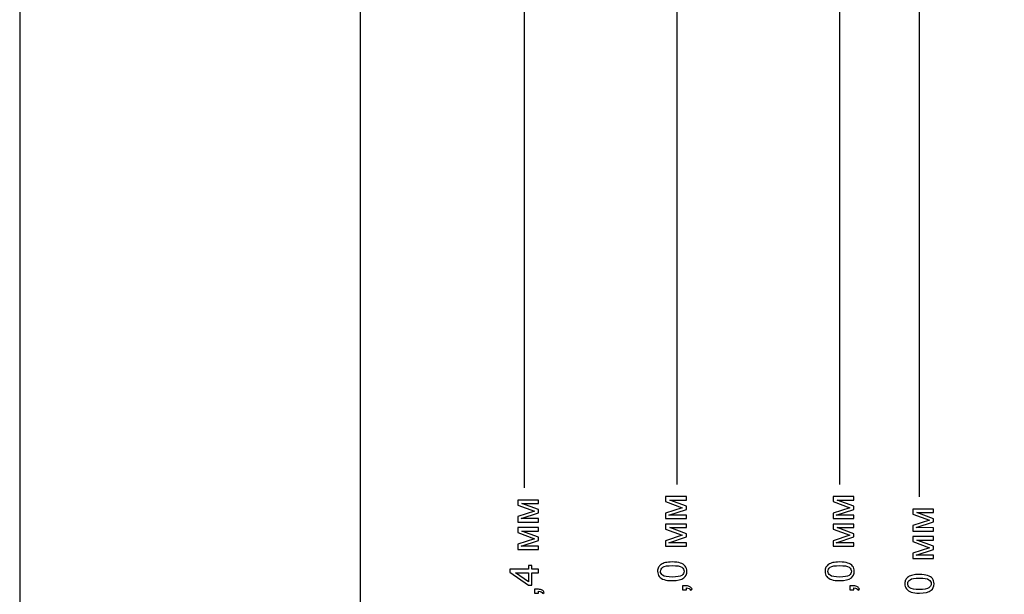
# Model space of a CAD drawing. Header units: centimetres. Extents: x -2.6 to 2.6, y -6 to 6.
# Tile 2 of 4: x -2.6 to 2.6, y -0.1 to 3. Entities that reach past the tile are written whole.
import ezdxf

# ---------------------------------------------------------------- set-up
doc = ezdxf.new("R2010")
doc.units = ezdxf.units.CM
doc.header["$MEASUREMENT"] = 0
doc.layers.add('layer 1', color=7, linetype='Continuous')

msp = doc.modelspace()

# ---------------------------------------------------------------- linework, layer by layer
at = {"layer": 'layer 1', "color": 250, "lineweight": 25}
msp.add_open_spline([(-2.38188, 6), (-2.38188, 6), (2.38189, 6), (2.38189, 6), (2.38189, 6), (2.50186, 6), (2.6, 5.90186), (2.6, 5.7819), (2.6, 5.7819), (2.6, 5.7819), (2.6, 4.41522), (2.6, 4.41522), (2.6, 4.41522), (2.56624, 4.29056), (2.49939, 4.23205), (2.37964, 4.2), (2.37964, 4.2), (2.37964, 4.2), (-0.8, 4.2), (-0.8, 4.2), (-0.8, 4.2), (-0.8, 4.2), (-0.8, -4.2), (-0.8, -4.2), (-0.8, -4.2), (-0.8, -4.2), (2.37963, -4.2), (2.37963, -4.2), (2.37963, -4.2), (2.52035, -4.20156), (2.5982, -4.27259), (2.6, -4.39321), (2.6, -4.39321), (2.6, -4.39321), (2.6, -5.78189), (2.6, -5.78189), (2.6, -5.78189), (2.6, -5.90186), (2.50186, -6), (2.38189, -6), (2.38189, -6), (2.38189, -6), (-2.38188, -6), (-2.38188, -6), (-2.38188, -6), (-2.50185, -6), (-2.6, -5.90186), (-2.6, -5.78189), (-2.6, -5.78189), (-2.6, -5.78189), (-2.6, 5.7819), (-2.6, 5.7819), (-2.6, 5.7819), (-2.6, 5.90186), (-2.50185, 6), (-2.38188, 6)], degree=3, knots=[0, 0, 0, 0, 0.0666667, 0.0666667, 0.0666667, 0.0666667, 0.1333333, 0.1333333, 0.1333333, 0.1333333, 0.2, 0.2, 0.2, 0.2, 0.2666667, 0.2666667, 0.2666667, 0.2666667, 0.3333333, 0.3333333, 0.3333333, 0.3333333, 0.4, 0.4, 0.4, 0.4, 0.4666667, 0.4666667, 0.4666667, 0.4666667, 0.5333333, 0.5333333, 0.5333333, 0.5333333, 0.6, 0.6, 0.6, 0.6, 0.6666667, 0.6666667, 0.6666667, 0.6666667, 0.7333333, 0.7333333, 0.7333333, 0.7333333, 0.8, 0.8, 0.8, 0.8, 0.8666667, 0.8666667, 0.8666667, 0.8666667, 1, 1, 1, 1], dxfattribs=at)
at = {"layer": 'layer 1', "color": 155, "lineweight": 25}
for points in [[(0.87132, 6.00002), (0.87132, 6.00002), (0.87132, 0.50853), (0.87132, 0.50853)], [(1.72922, 5.24999), (1.72922, 5.24999), (1.72922, 0.50851), (1.72922, 0.50851)], [(0.06433, 5.1), (0.06433, 5.1), (0.06433, 0.49041), (0.06433, 0.49041)], [(2.15031, 4.2), (2.15031, 4.2), (2.15031, 0.44257), (2.15031, 0.44257)]]:
    msp.add_open_spline(points, degree=3, dxfattribs=at)
at = {"layer": 'layer 1', "color": 250}
for points, knots in [([(0.03057, 0.30943), (0.03057, 0.30943), (0.03057, 0.33808), (0.03057, 0.33808), (0.03057, 0.33808), (0.03057, 0.33808), (0.11848, 0.36711), (0.11848, 0.36711), (0.11848, 0.36711), (0.11848, 0.36711), (0.03057, 0.39925), (0.03057, 0.39925), (0.03057, 0.39925), (0.03057, 0.39925), (0.03057, 0.42585), (0.03057, 0.42585), (0.03057, 0.42585), (0.03057, 0.42585), (0.14042, 0.42585), (0.14042, 0.42585), (0.14042, 0.42585), (0.14042, 0.42585), (0.14042, 0.40722), (0.14042, 0.40722), (0.14042, 0.40722), (0.14042, 0.40722), (0.05198, 0.40722), (0.05198, 0.40722), (0.05198, 0.40722), (0.05198, 0.40722), (0.14042, 0.37487), (0.14042, 0.37487), (0.14042, 0.37487), (0.14042, 0.37487), (0.14042, 0.35822), (0.14042, 0.35822), (0.14042, 0.35822), (0.14042, 0.35822), (0.04775, 0.32764), (0.04775, 0.32764), (0.04775, 0.32764), (0.04775, 0.32764), (0.14042, 0.32764), (0.14042, 0.32764), (0.14042, 0.32764), (0.14042, 0.32764), (0.14042, 0.30943), (0.14042, 0.30943), (0.14042, 0.30943), (0.14042, 0.30943), (0.03057, 0.30943), (0.03057, 0.30943)], [0, 0, 0, 0, 0.0714286, 0.0714286, 0.0714286, 0.0714286, 0.1428571, 0.1428571, 0.1428571, 0.1428571, 0.2142857, 0.2142857, 0.2142857, 0.2142857, 0.2857143, 0.2857143, 0.2857143, 0.2857143, 0.3571429, 0.3571429, 0.3571429, 0.3571429, 0.4285714, 0.4285714, 0.4285714, 0.4285714, 0.5, 0.5, 0.5, 0.5, 0.5714286, 0.5714286, 0.5714286, 0.5714286, 0.6428571, 0.6428571, 0.6428571, 0.6428571, 0.7142857, 0.7142857, 0.7142857, 0.7142857, 0.7857143, 0.7857143, 0.7857143, 0.7857143, 0.8571429, 0.8571429, 0.8571429, 0.8571429, 1, 1, 1, 1]), ([(0.81127, 0.32753), (0.81127, 0.32753), (0.81127, 0.35618), (0.81127, 0.35618), (0.81127, 0.35618), (0.81127, 0.35618), (0.89918, 0.38521), (0.89918, 0.38521), (0.89918, 0.38521), (0.89918, 0.38521), (0.81127, 0.41735), (0.81127, 0.41735), (0.81127, 0.41735), (0.81127, 0.41735), (0.81127, 0.44395), (0.81127, 0.44395), (0.81127, 0.44395), (0.81127, 0.44395), (0.92112, 0.44395), (0.92112, 0.44395), (0.92112, 0.44395), (0.92112, 0.44395), (0.92112, 0.42532), (0.92112, 0.42532), (0.92112, 0.42532), (0.92112, 0.42532), (0.83268, 0.42532), (0.83268, 0.42532), (0.83268, 0.42532), (0.83268, 0.42532), (0.92112, 0.39297), (0.92112, 0.39297), (0.92112, 0.39297), (0.92112, 0.39297), (0.92112, 0.37632), (0.92112, 0.37632), (0.92112, 0.37632), (0.92112, 0.37632), (0.82845, 0.34574), (0.82845, 0.34574), (0.82845, 0.34574), (0.82845, 0.34574), (0.92112, 0.34574), (0.92112, 0.34574), (0.92112, 0.34574), (0.92112, 0.34574), (0.92112, 0.32753), (0.92112, 0.32753), (0.92112, 0.32753), (0.92112, 0.32753), (0.81127, 0.32753), (0.81127, 0.32753)], [0, 0, 0, 0, 0.0714286, 0.0714286, 0.0714286, 0.0714286, 0.1428571, 0.1428571, 0.1428571, 0.1428571, 0.2142857, 0.2142857, 0.2142857, 0.2142857, 0.2857143, 0.2857143, 0.2857143, 0.2857143, 0.3571429, 0.3571429, 0.3571429, 0.3571429, 0.4285714, 0.4285714, 0.4285714, 0.4285714, 0.5, 0.5, 0.5, 0.5, 0.5714286, 0.5714286, 0.5714286, 0.5714286, 0.6428571, 0.6428571, 0.6428571, 0.6428571, 0.7142857, 0.7142857, 0.7142857, 0.7142857, 0.7857143, 0.7857143, 0.7857143, 0.7857143, 0.8571429, 0.8571429, 0.8571429, 0.8571429, 1, 1, 1, 1]), ([(1.69546, 0.32753), (1.69546, 0.32753), (1.69546, 0.35618), (1.69546, 0.35618), (1.69546, 0.35618), (1.69546, 0.35618), (1.78337, 0.38521), (1.78337, 0.38521), (1.78337, 0.38521), (1.78337, 0.38521), (1.69546, 0.41735), (1.69546, 0.41735), (1.69546, 0.41735), (1.69546, 0.41735), (1.69546, 0.44395), (1.69546, 0.44395), (1.69546, 0.44395), (1.69546, 0.44395), (1.80531, 0.44395), (1.80531, 0.44395), (1.80531, 0.44395), (1.80531, 0.44395), (1.80531, 0.42532), (1.80531, 0.42532), (1.80531, 0.42532), (1.80531, 0.42532), (1.71687, 0.42532), (1.71687, 0.42532), (1.71687, 0.42532), (1.71687, 0.42532), (1.80531, 0.39297), (1.80531, 0.39297), (1.80531, 0.39297), (1.80531, 0.39297), (1.80531, 0.37632), (1.80531, 0.37632), (1.80531, 0.37632), (1.80531, 0.37632), (1.71264, 0.34574), (1.71264, 0.34574), (1.71264, 0.34574), (1.71264, 0.34574), (1.80531, 0.34574), (1.80531, 0.34574), (1.80531, 0.34574), (1.80531, 0.34574), (1.80531, 0.32753), (1.80531, 0.32753), (1.80531, 0.32753), (1.80531, 0.32753), (1.69546, 0.32753), (1.69546, 0.32753)], [0, 0, 0, 0, 0.0714286, 0.0714286, 0.0714286, 0.0714286, 0.1428571, 0.1428571, 0.1428571, 0.1428571, 0.2142857, 0.2142857, 0.2142857, 0.2142857, 0.2857143, 0.2857143, 0.2857143, 0.2857143, 0.3571429, 0.3571429, 0.3571429, 0.3571429, 0.4285714, 0.4285714, 0.4285714, 0.4285714, 0.5, 0.5, 0.5, 0.5, 0.5714286, 0.5714286, 0.5714286, 0.5714286, 0.6428571, 0.6428571, 0.6428571, 0.6428571, 0.7142857, 0.7142857, 0.7142857, 0.7142857, 0.7857143, 0.7857143, 0.7857143, 0.7857143, 0.8571429, 0.8571429, 0.8571429, 0.8571429, 1, 1, 1, 1]), ([(2.11663, 0.26167), (2.11663, 0.26167), (2.1167, 0.29059), (2.1167, 0.29059), (2.1167, 0.29059), (2.1167, 0.29059), (2.20458, 0.31927), (2.20458, 0.31927), (2.20458, 0.31927), (2.20458, 0.31927), (2.11681, 0.35144), (2.11681, 0.35144), (2.11681, 0.35144), (2.11681, 0.35144), (2.11685, 0.37822), (2.11685, 0.37822), (2.11685, 0.37822), (2.11685, 0.37822), (2.22663, 0.37804), (2.22663, 0.37804), (2.22663, 0.37804), (2.22663, 0.37804), (2.22659, 0.35945), (2.22659, 0.35945), (2.22659, 0.35945), (2.22659, 0.35945), (2.13822, 0.35959), (2.13822, 0.35959), (2.13822, 0.35959), (2.13822, 0.35959), (2.22652, 0.327), (2.22652, 0.327), (2.22652, 0.327), (2.22652, 0.327), (2.22649, 0.31035), (2.22649, 0.31035), (2.22649, 0.31035), (2.22649, 0.31035), (2.13385, 0.2798), (2.13385, 0.2798), (2.13385, 0.2798), (2.13385, 0.2798), (2.22645, 0.27966), (2.22645, 0.27966), (2.22645, 0.27966), (2.22645, 0.27966), (2.22642, 0.26145), (2.22642, 0.26145), (2.22642, 0.26145), (2.22642, 0.26145), (2.11663, 0.26167), (2.11663, 0.26167)], [0, 0, 0, 0, 0.0714286, 0.0714286, 0.0714286, 0.0714286, 0.1428571, 0.1428571, 0.1428571, 0.1428571, 0.2142857, 0.2142857, 0.2142857, 0.2142857, 0.2857143, 0.2857143, 0.2857143, 0.2857143, 0.3571429, 0.3571429, 0.3571429, 0.3571429, 0.4285714, 0.4285714, 0.4285714, 0.4285714, 0.5, 0.5, 0.5, 0.5, 0.5714286, 0.5714286, 0.5714286, 0.5714286, 0.6428571, 0.6428571, 0.6428571, 0.6428571, 0.7142857, 0.7142857, 0.7142857, 0.7142857, 0.7857143, 0.7857143, 0.7857143, 0.7857143, 0.8571429, 0.8571429, 0.8571429, 0.8571429, 1, 1, 1, 1]), ([(0.03057, 0.16391), (0.03057, 0.16391), (0.03057, 0.19256), (0.03057, 0.19256), (0.03057, 0.19256), (0.03057, 0.19256), (0.11848, 0.22159), (0.11848, 0.22159), (0.11848, 0.22159), (0.11848, 0.22159), (0.03057, 0.25373), (0.03057, 0.25373), (0.03057, 0.25373), (0.03057, 0.25373), (0.03057, 0.28033), (0.03057, 0.28033), (0.03057, 0.28033), (0.03057, 0.28033), (0.14042, 0.28033), (0.14042, 0.28033), (0.14042, 0.28033), (0.14042, 0.28033), (0.14042, 0.2617), (0.14042, 0.2617), (0.14042, 0.2617), (0.14042, 0.2617), (0.05198, 0.2617), (0.05198, 0.2617), (0.05198, 0.2617), (0.05198, 0.2617), (0.14042, 0.22935), (0.14042, 0.22935), (0.14042, 0.22935), (0.14042, 0.22935), (0.14042, 0.2127), (0.14042, 0.2127), (0.14042, 0.2127), (0.14042, 0.2127), (0.04775, 0.18212), (0.04775, 0.18212), (0.04775, 0.18212), (0.04775, 0.18212), (0.14042, 0.18212), (0.14042, 0.18212), (0.14042, 0.18212), (0.14042, 0.18212), (0.14042, 0.16391), (0.14042, 0.16391), (0.14042, 0.16391), (0.14042, 0.16391), (0.03057, 0.16391), (0.03057, 0.16391)], [0, 0, 0, 0, 0.0714286, 0.0714286, 0.0714286, 0.0714286, 0.1428571, 0.1428571, 0.1428571, 0.1428571, 0.2142857, 0.2142857, 0.2142857, 0.2142857, 0.2857143, 0.2857143, 0.2857143, 0.2857143, 0.3571429, 0.3571429, 0.3571429, 0.3571429, 0.4285714, 0.4285714, 0.4285714, 0.4285714, 0.5, 0.5, 0.5, 0.5, 0.5714286, 0.5714286, 0.5714286, 0.5714286, 0.6428571, 0.6428571, 0.6428571, 0.6428571, 0.7142857, 0.7142857, 0.7142857, 0.7142857, 0.7857143, 0.7857143, 0.7857143, 0.7857143, 0.8571429, 0.8571429, 0.8571429, 0.8571429, 1, 1, 1, 1]), ([(0.81127, 0.18201), (0.81127, 0.18201), (0.81127, 0.21066), (0.81127, 0.21066), (0.81127, 0.21066), (0.81127, 0.21066), (0.89918, 0.23969), (0.89918, 0.23969), (0.89918, 0.23969), (0.89918, 0.23969), (0.81127, 0.27183), (0.81127, 0.27183), (0.81127, 0.27183), (0.81127, 0.27183), (0.81127, 0.29843), (0.81127, 0.29843), (0.81127, 0.29843), (0.81127, 0.29843), (0.92112, 0.29843), (0.92112, 0.29843), (0.92112, 0.29843), (0.92112, 0.29843), (0.92112, 0.2798), (0.92112, 0.2798), (0.92112, 0.2798), (0.92112, 0.2798), (0.83268, 0.2798), (0.83268, 0.2798), (0.83268, 0.2798), (0.83268, 0.2798), (0.92112, 0.24745), (0.92112, 0.24745), (0.92112, 0.24745), (0.92112, 0.24745), (0.92112, 0.2308), (0.92112, 0.2308), (0.92112, 0.2308), (0.92112, 0.2308), (0.82845, 0.20022), (0.82845, 0.20022), (0.82845, 0.20022), (0.82845, 0.20022), (0.92112, 0.20022), (0.92112, 0.20022), (0.92112, 0.20022), (0.92112, 0.20022), (0.92112, 0.18201), (0.92112, 0.18201), (0.92112, 0.18201), (0.92112, 0.18201), (0.81127, 0.18201), (0.81127, 0.18201)], [0, 0, 0, 0, 0.0714286, 0.0714286, 0.0714286, 0.0714286, 0.1428571, 0.1428571, 0.1428571, 0.1428571, 0.2142857, 0.2142857, 0.2142857, 0.2142857, 0.2857143, 0.2857143, 0.2857143, 0.2857143, 0.3571429, 0.3571429, 0.3571429, 0.3571429, 0.4285714, 0.4285714, 0.4285714, 0.4285714, 0.5, 0.5, 0.5, 0.5, 0.5714286, 0.5714286, 0.5714286, 0.5714286, 0.6428571, 0.6428571, 0.6428571, 0.6428571, 0.7142857, 0.7142857, 0.7142857, 0.7142857, 0.7857143, 0.7857143, 0.7857143, 0.7857143, 0.8571429, 0.8571429, 0.8571429, 0.8571429, 1, 1, 1, 1]), ([(1.69546, 0.18201), (1.69546, 0.18201), (1.69546, 0.21066), (1.69546, 0.21066), (1.69546, 0.21066), (1.69546, 0.21066), (1.78337, 0.23969), (1.78337, 0.23969), (1.78337, 0.23969), (1.78337, 0.23969), (1.69546, 0.27183), (1.69546, 0.27183), (1.69546, 0.27183), (1.69546, 0.27183), (1.69546, 0.29843), (1.69546, 0.29843), (1.69546, 0.29843), (1.69546, 0.29843), (1.80531, 0.29843), (1.80531, 0.29843), (1.80531, 0.29843), (1.80531, 0.29843), (1.80531, 0.2798), (1.80531, 0.2798), (1.80531, 0.2798), (1.80531, 0.2798), (1.71687, 0.2798), (1.71687, 0.2798), (1.71687, 0.2798), (1.71687, 0.2798), (1.80531, 0.24745), (1.80531, 0.24745), (1.80531, 0.24745), (1.80531, 0.24745), (1.80531, 0.2308), (1.80531, 0.2308), (1.80531, 0.2308), (1.80531, 0.2308), (1.71264, 0.20022), (1.71264, 0.20022), (1.71264, 0.20022), (1.71264, 0.20022), (1.80531, 0.20022), (1.80531, 0.20022), (1.80531, 0.20022), (1.80531, 0.20022), (1.80531, 0.18201), (1.80531, 0.18201), (1.80531, 0.18201), (1.80531, 0.18201), (1.69546, 0.18201), (1.69546, 0.18201)], [0, 0, 0, 0, 0.0714286, 0.0714286, 0.0714286, 0.0714286, 0.1428571, 0.1428571, 0.1428571, 0.1428571, 0.2142857, 0.2142857, 0.2142857, 0.2142857, 0.2857143, 0.2857143, 0.2857143, 0.2857143, 0.3571429, 0.3571429, 0.3571429, 0.3571429, 0.4285714, 0.4285714, 0.4285714, 0.4285714, 0.5, 0.5, 0.5, 0.5, 0.5714286, 0.5714286, 0.5714286, 0.5714286, 0.6428571, 0.6428571, 0.6428571, 0.6428571, 0.7142857, 0.7142857, 0.7142857, 0.7142857, 0.7857143, 0.7857143, 0.7857143, 0.7857143, 0.8571429, 0.8571429, 0.8571429, 0.8571429, 1, 1, 1, 1]), ([(2.11663, 0.11615), (2.11663, 0.11615), (2.1167, 0.14507), (2.1167, 0.14507), (2.1167, 0.14507), (2.1167, 0.14507), (2.20458, 0.17375), (2.20458, 0.17375), (2.20458, 0.17375), (2.20458, 0.17375), (2.11681, 0.20592), (2.11681, 0.20592), (2.11681, 0.20592), (2.11681, 0.20592), (2.11685, 0.2327), (2.11685, 0.2327), (2.11685, 0.2327), (2.11685, 0.2327), (2.22663, 0.23252), (2.22663, 0.23252), (2.22663, 0.23252), (2.22663, 0.23252), (2.22659, 0.21393), (2.22659, 0.21393), (2.22659, 0.21393), (2.22659, 0.21393), (2.13822, 0.21407), (2.13822, 0.21407), (2.13822, 0.21407), (2.13822, 0.21407), (2.22652, 0.18148), (2.22652, 0.18148), (2.22652, 0.18148), (2.22652, 0.18148), (2.22649, 0.16483), (2.22649, 0.16483), (2.22649, 0.16483), (2.22649, 0.16483), (2.13385, 0.13428), (2.13385, 0.13428), (2.13385, 0.13428), (2.13385, 0.13428), (2.22645, 0.13414), (2.22645, 0.13414), (2.22645, 0.13414), (2.22645, 0.13414), (2.22642, 0.11593), (2.22642, 0.11593), (2.22642, 0.11593), (2.22642, 0.11593), (2.11663, 0.11615), (2.11663, 0.11615)], [0, 0, 0, 0, 0.0714286, 0.0714286, 0.0714286, 0.0714286, 0.1428571, 0.1428571, 0.1428571, 0.1428571, 0.2142857, 0.2142857, 0.2142857, 0.2142857, 0.2857143, 0.2857143, 0.2857143, 0.2857143, 0.3571429, 0.3571429, 0.3571429, 0.3571429, 0.4285714, 0.4285714, 0.4285714, 0.4285714, 0.5, 0.5, 0.5, 0.5, 0.5714286, 0.5714286, 0.5714286, 0.5714286, 0.6428571, 0.6428571, 0.6428571, 0.6428571, 0.7142857, 0.7142857, 0.7142857, 0.7142857, 0.7857143, 0.7857143, 0.7857143, 0.7857143, 0.8571429, 0.8571429, 0.8571429, 0.8571429, 1, 1, 1, 1]), ([(0.14042, 0.04115), (0.14042, 0.04115), (0.10423, 0.04115), (0.10423, 0.04115), (0.10423, 0.04115), (0.10423, 0.04115), (0.10423, -0.02468), (0.10423, -0.02468), (0.10423, -0.02468), (0.10423, -0.02468), (0.08708, -0.02468), (0.08708, -0.02468), (0.08708, -0.02468), (0.08708, -0.02468), (-0.01113, 0.04453), (-0.01113, 0.04453), (-0.01113, 0.04453), (-0.01113, 0.04453), (-0.01113, 0.05977), (-0.01113, 0.05977), (-0.01113, 0.05977), (-0.01113, 0.05977), (0.08708, 0.05977), (0.08708, 0.05977), (0.08708, 0.05977), (0.08708, 0.05977), (0.08708, 0.0803), (0.08708, 0.0803), (0.08708, 0.0803), (0.08708, 0.0803), (0.10423, 0.0803), (0.10423, 0.0803), (0.10423, 0.0803), (0.10423, 0.0803), (0.10423, 0.05977), (0.10423, 0.05977), (0.10423, 0.05977), (0.10423, 0.05977), (0.14042, 0.05977), (0.14042, 0.05977), (0.14042, 0.05977), (0.14042, 0.05977), (0.14042, 0.04115), (0.14042, 0.04115)], [0, 0, 0, 0, 0.0833333, 0.0833333, 0.0833333, 0.0833333, 0.1666667, 0.1666667, 0.1666667, 0.1666667, 0.25, 0.25, 0.25, 0.25, 0.3333333, 0.3333333, 0.3333333, 0.3333333, 0.4166667, 0.4166667, 0.4166667, 0.4166667, 0.5, 0.5, 0.5, 0.5, 0.5833333, 0.5833333, 0.5833333, 0.5833333, 0.6666667, 0.6666667, 0.6666667, 0.6666667, 0.75, 0.75, 0.75, 0.75, 0.8333333, 0.8333333, 0.8333333, 0.8333333, 1, 1, 1, 1]), ([(0.84633, -0.00023), (0.82845, -0.00023), (0.81398, 0.0016), (0.80305, 0.00527), (0.80305, 0.00527), (0.79208, 0.00898), (0.78365, 0.01444), (0.77776, 0.02171), (0.77776, 0.02171), (0.77186, 0.02894), (0.76894, 0.03808), (0.76894, 0.04909), (0.76894, 0.04909), (0.76894, 0.0572), (0.77056, 0.06433), (0.77384, 0.0705), (0.77384, 0.0705), (0.77712, 0.07664), (0.78185, 0.08172), (0.78802, 0.08567), (0.78802, 0.08567), (0.79416, 0.08962), (0.80167, 0.09272), (0.81053, 0.09498), (0.81053, 0.09498), (0.81938, 0.09727), (0.83134, 0.0984), (0.84633, 0.0984), (0.84633, 0.0984), (0.86411, 0.0984), (0.87851, 0.09657), (0.88944, 0.09294), (0.88944, 0.09294), (0.90041, 0.0893), (0.90884, 0.08383), (0.91477, 0.07657), (0.91477, 0.07657), (0.9207, 0.06934), (0.92366, 0.06016), (0.92366, 0.04909), (0.92366, 0.04909), (0.92366, 0.03452), (0.91847, 0.02305), (0.90807, 0.01473), (0.90807, 0.01473), (0.89537, 0.00474), (0.8748, -0.00023), (0.84633, -0.00023)], [0, 0, 0, 0, 0.0769231, 0.0769231, 0.0769231, 0.0769231, 0.1538462, 0.1538462, 0.1538462, 0.1538462, 0.2307692, 0.2307692, 0.2307692, 0.2307692, 0.3076923, 0.3076923, 0.3076923, 0.3076923, 0.3846154, 0.3846154, 0.3846154, 0.3846154, 0.4615385, 0.4615385, 0.4615385, 0.4615385, 0.5384615, 0.5384615, 0.5384615, 0.5384615, 0.6153846, 0.6153846, 0.6153846, 0.6153846, 0.6923077, 0.6923077, 0.6923077, 0.6923077, 0.7692308, 0.7692308, 0.7692308, 0.7692308, 0.8461538, 0.8461538, 0.8461538, 0.8461538, 1, 1, 1, 1]), ([(0.8464, 0.01882), (0.87134, 0.01882), (0.88792, 0.02171), (0.89611, 0.02753), (0.89611, 0.02753), (0.90433, 0.03335), (0.90842, 0.04055), (0.90842, 0.04909), (0.90842, 0.04909), (0.90842, 0.05762), (0.90429, 0.06482), (0.89607, 0.07064), (0.89607, 0.07064), (0.88782, 0.07646), (0.87127, 0.07935), (0.8464, 0.07935), (0.8464, 0.07935), (0.82146, 0.07935), (0.80488, 0.07646), (0.7967, 0.07064), (0.7967, 0.07064), (0.78848, 0.06486), (0.78439, 0.05759), (0.78439, 0.04887), (0.78439, 0.04887), (0.78439, 0.04034), (0.78802, 0.03349), (0.79525, 0.02838), (0.79525, 0.02838), (0.80446, 0.02199), (0.82153, 0.01882), (0.8464, 0.01882)], [0, 0, 0, 0, 0.1111111, 0.1111111, 0.1111111, 0.1111111, 0.2222222, 0.2222222, 0.2222222, 0.2222222, 0.3333333, 0.3333333, 0.3333333, 0.3333333, 0.4444444, 0.4444444, 0.4444444, 0.4444444, 0.5555556, 0.5555556, 0.5555556, 0.5555556, 0.6666667, 0.6666667, 0.6666667, 0.6666667, 0.7777778, 0.7777778, 0.7777778, 0.7777778, 1, 1, 1, 1]), ([(1.73052, -0.00023), (1.71264, -0.00023), (1.69817, 0.0016), (1.68724, 0.00527), (1.68724, 0.00527), (1.67627, 0.00898), (1.66784, 0.01444), (1.66195, 0.02171), (1.66195, 0.02171), (1.65605, 0.02894), (1.65313, 0.03808), (1.65313, 0.04909), (1.65313, 0.04909), (1.65313, 0.0572), (1.65475, 0.06433), (1.65803, 0.0705), (1.65803, 0.0705), (1.66131, 0.07664), (1.66604, 0.08172), (1.67221, 0.08567), (1.67221, 0.08567), (1.67835, 0.08962), (1.68586, 0.09272), (1.69472, 0.09498), (1.69472, 0.09498), (1.70357, 0.09727), (1.71553, 0.0984), (1.73052, 0.0984), (1.73052, 0.0984), (1.7483, 0.0984), (1.7627, 0.09657), (1.77363, 0.09294), (1.77363, 0.09294), (1.7846, 0.0893), (1.79303, 0.08383), (1.79896, 0.07657), (1.79896, 0.07657), (1.80489, 0.06934), (1.80785, 0.06016), (1.80785, 0.04909), (1.80785, 0.04909), (1.80785, 0.03452), (1.80266, 0.02305), (1.79226, 0.01473), (1.79226, 0.01473), (1.77956, 0.00474), (1.75899, -0.00023), (1.73052, -0.00023)], [0, 0, 0, 0, 0.0769231, 0.0769231, 0.0769231, 0.0769231, 0.1538462, 0.1538462, 0.1538462, 0.1538462, 0.2307692, 0.2307692, 0.2307692, 0.2307692, 0.3076923, 0.3076923, 0.3076923, 0.3076923, 0.3846154, 0.3846154, 0.3846154, 0.3846154, 0.4615385, 0.4615385, 0.4615385, 0.4615385, 0.5384615, 0.5384615, 0.5384615, 0.5384615, 0.6153846, 0.6153846, 0.6153846, 0.6153846, 0.6923077, 0.6923077, 0.6923077, 0.6923077, 0.7692308, 0.7692308, 0.7692308, 0.7692308, 0.8461538, 0.8461538, 0.8461538, 0.8461538, 1, 1, 1, 1]), ([(1.73059, 0.01882), (1.75553, 0.01882), (1.77211, 0.02171), (1.7803, 0.02753), (1.7803, 0.02753), (1.78852, 0.03335), (1.79261, 0.04055), (1.79261, 0.04909), (1.79261, 0.04909), (1.79261, 0.05762), (1.78848, 0.06482), (1.78026, 0.07064), (1.78026, 0.07064), (1.77201, 0.07646), (1.75546, 0.07935), (1.73059, 0.07935), (1.73059, 0.07935), (1.70565, 0.07935), (1.68907, 0.07646), (1.68089, 0.07064), (1.68089, 0.07064), (1.67267, 0.06486), (1.66858, 0.05759), (1.66858, 0.04887), (1.66858, 0.04887), (1.66858, 0.04034), (1.67221, 0.03349), (1.67944, 0.02838), (1.67944, 0.02838), (1.68865, 0.02199), (1.70572, 0.01882), (1.73059, 0.01882)], [0, 0, 0, 0, 0.1111111, 0.1111111, 0.1111111, 0.1111111, 0.2222222, 0.2222222, 0.2222222, 0.2222222, 0.3333333, 0.3333333, 0.3333333, 0.3333333, 0.4444444, 0.4444444, 0.4444444, 0.4444444, 0.5555556, 0.5555556, 0.5555556, 0.5555556, 0.6666667, 0.6666667, 0.6666667, 0.6666667, 0.7777778, 0.7777778, 0.7777778, 0.7777778, 1, 1, 1, 1]), ([(0.08708, 0.04115), (0.08708, 0.04115), (0.01893, 0.04115), (0.01893, 0.04115), (0.01893, 0.04115), (0.01893, 0.04115), (0.08708, -0.00637), (0.08708, -0.00637), (0.08708, -0.00637), (0.08708, -0.00637), (0.08708, 0.04115), (0.08708, 0.04115)], [0, 0, 0, 0, 0.25, 0.25, 0.25, 0.25, 0.5, 0.5, 0.5, 0.5, 1, 1, 1, 1]), ([(2.15166, -0.06614), (2.13374, -0.0661), (2.11935, -0.06423), (2.10845, -0.06053), (2.10845, -0.06053), (2.09751, -0.05682), (2.08912, -0.05135), (2.08319, -0.04405), (2.08319, -0.04405), (2.07727, -0.03678), (2.07434, -0.02761), (2.07434, -0.01661), (2.07434, -0.01661), (2.07437, -0.00849), (2.07603, -0.00133), (2.07931, 0.00477), (2.07931, 0.00477), (2.08259, 0.01091), (2.08732, 0.01595), (2.09349, 0.01994), (2.09349, 0.01994), (2.09967, 0.02393), (2.10718, 0.02707), (2.11603, 0.02932), (2.11603, 0.02932), (2.12489, 0.03158), (2.13681, 0.03267), (2.15184, 0.03267), (2.15184, 0.03267), (2.16962, 0.03264), (2.18398, 0.03077), (2.19488, 0.0271), (2.19488, 0.0271), (2.20581, 0.02343), (2.21421, 0.01796), (2.22017, 0.0107), (2.22017, 0.0107), (2.22613, 0.0034), (2.2291, -0.00578), (2.22906, -0.01689), (2.22906, -0.01689), (2.22903, -0.03149), (2.22377, -0.04296), (2.21329, -0.05125), (2.21329, -0.05125), (2.20066, -0.06123), (2.18013, -0.06621), (2.15166, -0.06614)], [0, 0, 0, 0, 0.0769231, 0.0769231, 0.0769231, 0.0769231, 0.1538462, 0.1538462, 0.1538462, 0.1538462, 0.2307692, 0.2307692, 0.2307692, 0.2307692, 0.3076923, 0.3076923, 0.3076923, 0.3076923, 0.3846154, 0.3846154, 0.3846154, 0.3846154, 0.4615385, 0.4615385, 0.4615385, 0.4615385, 0.5384615, 0.5384615, 0.5384615, 0.5384615, 0.6153846, 0.6153846, 0.6153846, 0.6153846, 0.6923077, 0.6923077, 0.6923077, 0.6923077, 0.7692308, 0.7692308, 0.7692308, 0.7692308, 0.8461538, 0.8461538, 0.8461538, 0.8461538, 1, 1, 1, 1]), ([(2.1517, -0.04702), (2.17657, -0.04705), (2.19315, -0.04419), (2.20137, -0.03837), (2.20137, -0.03837), (2.20962, -0.03255), (2.21375, -0.02539), (2.21379, -0.01685), (2.21379, -0.01685), (2.21379, -0.00832), (2.20966, -0.00112), (2.2014, 0.00474), (2.2014, 0.00474), (2.19315, 0.01056), (2.1766, 0.01348), (2.15181, 0.01355), (2.15181, 0.01355), (2.12686, 0.01359), (2.11028, 0.0107), (2.1021, 0.00488), (2.1021, 0.00488), (2.09388, -0.00091), (2.08975, -0.00814), (2.08975, -0.01685), (2.08975, -0.01685), (2.08972, -0.02539), (2.09335, -0.0322), (2.10055, -0.03731), (2.10055, -0.03731), (2.10979, -0.04373), (2.12683, -0.04698), (2.1517, -0.04702)], [0, 0, 0, 0, 0.1111111, 0.1111111, 0.1111111, 0.1111111, 0.2222222, 0.2222222, 0.2222222, 0.2222222, 0.3333333, 0.3333333, 0.3333333, 0.3333333, 0.4444444, 0.4444444, 0.4444444, 0.4444444, 0.5555556, 0.5555556, 0.5555556, 0.5555556, 0.6666667, 0.6666667, 0.6666667, 0.6666667, 0.7777778, 0.7777778, 0.7777778, 0.7777778, 1, 1, 1, 1]), ([(0.14042, -0.06719), (0.14042, -0.06719), (0.11925, -0.06719), (0.11925, -0.06719), (0.11925, -0.06719), (0.11925, -0.06719), (0.11925, -0.04603), (0.11925, -0.04603), (0.11925, -0.04603), (0.11925, -0.04603), (0.14042, -0.04603), (0.14042, -0.04603), (0.14042, -0.04603), (0.14822, -0.04603), (0.15453, -0.0474), (0.15933, -0.05019), (0.15933, -0.05019), (0.16413, -0.05294), (0.16787, -0.05735), (0.17048, -0.06338), (0.17048, -0.06338), (0.17048, -0.06338), (0.16243, -0.06846), (0.16243, -0.06846), (0.16243, -0.06846), (0.1607, -0.06451), (0.15816, -0.06162), (0.15485, -0.05978), (0.15485, -0.05978), (0.1515, -0.05791), (0.1467, -0.05686), (0.14042, -0.05664), (0.14042, -0.05664), (0.14042, -0.05664), (0.14042, -0.06719), (0.14042, -0.06719)], [0, 0, 0, 0, 0.1, 0.1, 0.1, 0.1, 0.2, 0.2, 0.2, 0.2, 0.3, 0.3, 0.3, 0.3, 0.4, 0.4, 0.4, 0.4, 0.5, 0.5, 0.5, 0.5, 0.6, 0.6, 0.6, 0.6, 0.7, 0.7, 0.7, 0.7, 0.8, 0.8, 0.8, 0.8, 1, 1, 1, 1]), ([(0.92112, -0.04909), (0.92112, -0.04909), (0.89995, -0.04909), (0.89995, -0.04909), (0.89995, -0.04909), (0.89995, -0.04909), (0.89995, -0.02793), (0.89995, -0.02793), (0.89995, -0.02793), (0.89995, -0.02793), (0.92112, -0.02793), (0.92112, -0.02793), (0.92112, -0.02793), (0.92892, -0.02793), (0.93523, -0.0293), (0.94003, -0.03209), (0.94003, -0.03209), (0.94483, -0.03484), (0.94857, -0.03925), (0.95118, -0.04528), (0.95118, -0.04528), (0.95118, -0.04528), (0.94313, -0.05036), (0.94313, -0.05036), (0.94313, -0.05036), (0.9414, -0.04641), (0.93886, -0.04352), (0.93555, -0.04168), (0.93555, -0.04168), (0.9322, -0.03981), (0.9274, -0.03876), (0.92112, -0.03854), (0.92112, -0.03854), (0.92112, -0.03854), (0.92112, -0.04909), (0.92112, -0.04909)], [0, 0, 0, 0, 0.1, 0.1, 0.1, 0.1, 0.2, 0.2, 0.2, 0.2, 0.3, 0.3, 0.3, 0.3, 0.4, 0.4, 0.4, 0.4, 0.5, 0.5, 0.5, 0.5, 0.6, 0.6, 0.6, 0.6, 0.7, 0.7, 0.7, 0.7, 0.8, 0.8, 0.8, 0.8, 1, 1, 1, 1]), ([(1.80531, -0.04909), (1.80531, -0.04909), (1.78414, -0.04909), (1.78414, -0.04909), (1.78414, -0.04909), (1.78414, -0.04909), (1.78414, -0.02793), (1.78414, -0.02793), (1.78414, -0.02793), (1.78414, -0.02793), (1.80531, -0.02793), (1.80531, -0.02793), (1.80531, -0.02793), (1.81311, -0.02793), (1.81942, -0.0293), (1.82422, -0.03209), (1.82422, -0.03209), (1.82902, -0.03484), (1.83276, -0.03925), (1.83537, -0.04528), (1.83537, -0.04528), (1.83537, -0.04528), (1.82732, -0.05036), (1.82732, -0.05036), (1.82732, -0.05036), (1.82559, -0.04641), (1.82305, -0.04352), (1.81974, -0.04168), (1.81974, -0.04168), (1.81639, -0.03981), (1.81159, -0.03876), (1.80531, -0.03854), (1.80531, -0.03854), (1.80531, -0.03854), (1.80531, -0.04909), (1.80531, -0.04909)], [0, 0, 0, 0, 0.1, 0.1, 0.1, 0.1, 0.2, 0.2, 0.2, 0.2, 0.3, 0.3, 0.3, 0.3, 0.4, 0.4, 0.4, 0.4, 0.5, 0.5, 0.5, 0.5, 0.6, 0.6, 0.6, 0.6, 0.7, 0.7, 0.7, 0.7, 0.8, 0.8, 0.8, 0.8, 1, 1, 1, 1])]:
    msp.add_open_spline(points, degree=3, knots=knots, dxfattribs=at)

doc.saveas('drawing.dxf')
